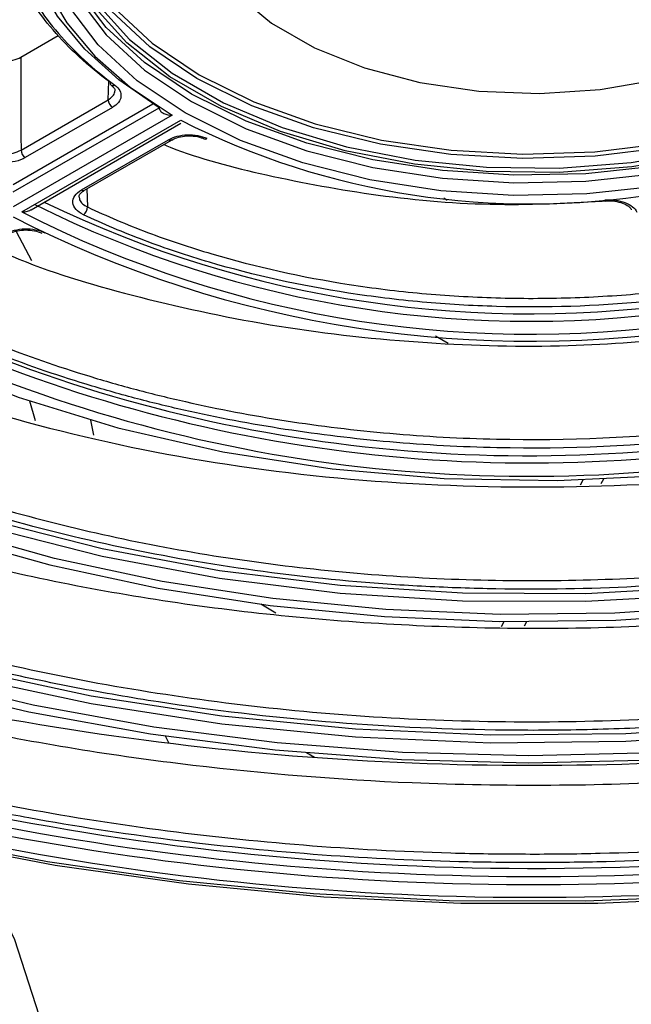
# Model space of a CAD drawing. Header units: millimetres. Extents: x 156 to 887, y -58 to 920.
# Tile 45 of 118: x 834 to 844, y -21 to -5. Entities that reach past the tile are written whole.
import ezdxf

# ---------------------------------------------------------------- set-up
doc = ezdxf.new("R2010")
doc.units = ezdxf.units.MM

msp = doc.modelspace()

# ---------------------------------------------------------------- linework, layer by layer
at = {"color": 7, "linetype": 'Continuous', "lineweight": 25}
for p, q in [((833.928, -5.377), (834.537, -5.026)), ((833.931, -6.899), (835.356, -6.076)), ((833.804, -7.462), (836.089, -6.142)), ((833.804, -7.584), (836.191, -6.206)), ((835.427, -6.2), (834.001, -7.023)), ((836.401, -6.33), (833.802, -7.83)), ((833.944, -7.912), (836.543, -6.411)), ((834.094, -7.875), (836.545, -6.461)), ((834.918, -7.552), (836.344, -6.729)), ((834.968, -7.557), (836.394, -6.734)), ((840.903, -7.722), (840.844, -7.688)), ((834.109, -8.71), (833.855, -8.234)), ((840.712, -9.939), (840.915, -10.056)), ((834.17, -11.328), (834.073, -11.007)), ((835.123, -11.564), (835.07, -11.321)), ((843.082, -12.376), (843.127, -12.295)), ((843.457, -12.283), (843.416, -12.359)), ((838.101, -14.474), (837.853, -14.331)), ((841.787, -14.696), (841.832, -14.614)), ((842.198, -14.617), (842.161, -14.687)), ((836.353, -16.608), (836.294, -16.489)), ((838.729, -16.837), (838.599, -16.762))]:
    msp.add_line(p, q, dxfattribs=at)
at = {"color": 8, "linetype": 'Continuous', "lineweight": 25}
for p, q in [((835.356, -6.076), (835.365, -5.77)), ((835.007, -7.534), (835.017, -7.83))]:
    msp.add_line(p, q, dxfattribs=at)
at = {"color": 7, "linetype": 'Continuous', "lineweight": 25, "flags": 128}
for points in [[(836.191, -6.206), (835.531, -5.747), (834.973, -5.245), (834.526, -4.708), (834.198, -4.142), (833.992, -3.558), (833.913, -2.963), (833.962, -2.367), (834.113, -1.838)], [(834.317, -1.84), (834.123, -2.437), (834.063, -3.042), (834.136, -3.647), (834.343, -4.242), (834.679, -4.817), (835.139, -5.362), (835.717, -5.869), (836.401, -6.33)], [(834.636, -2.023), (834.589, -2.609), (834.702, -3.286), (834.992, -3.946), (835.454, -4.572), (836.075, -5.15), (836.843, -5.667)], [(836.843, -5.667), (837.738, -6.11), (838.739, -6.468), (839.824, -6.735), (840.966, -6.903), (842.14, -6.968), (843.317, -6.929), (844.47, -6.786), (845.571, -6.544), (846.596, -6.208), (847.52, -5.785), (848.321, -5.285), (848.98, -4.721), (849.483, -4.106), (849.817, -3.453), (849.975, -2.779), (849.952, -2.098), (849.933, -1.995)], [(836.807, -5.728), (836.035, -5.208), (835.409, -4.626), (834.945, -3.996), (834.652, -3.332), (834.539, -2.65), (834.539, -2.646)], [(850.036, -2.646), (850.025, -2.821), (849.866, -3.5), (849.53, -4.157), (849.024, -4.776), (848.36, -5.344), (847.554, -5.847), (846.624, -6.272), (845.593, -6.611), (844.484, -6.855), (843.324, -6.998), (842.139, -7.037), (840.958, -6.972), (839.808, -6.803), (838.716, -6.535), (837.708, -6.174), (836.807, -5.728)], [(850.162, -2.83), (850.113, -3.277), (849.894, -3.945), (849.505, -4.586), (848.955, -5.187), (848.256, -5.734), (847.424, -6.214), (846.477, -6.618), (845.437, -6.935), (844.326, -7.16), (843.169, -7.286), (841.993, -7.311), (840.823, -7.235), (839.686, -7.059), (838.608, -6.788), (837.611, -6.426), (836.719, -5.983), (835.951, -5.468), (835.325, -4.893), (834.854, -4.27), (834.55, -3.614), (834.418, -2.938), (834.413, -2.83)], [(850.271, -3.482), (850.262, -3.532), (850.039, -4.212), (849.643, -4.866), (849.082, -5.478), (848.37, -6.035), (847.522, -6.525), (846.557, -6.936), (845.497, -7.26), (844.364, -7.488), (843.186, -7.617), (841.987, -7.643), (840.795, -7.565), (839.637, -7.386), (838.538, -7.109), (837.522, -6.741), (836.613, -6.289), (835.831, -5.764), (835.192, -5.178), (834.713, -4.543), (834.402, -3.875), (834.291, -3.402)], [(837.387, -4.273), (837.46, -4.35), (838.027, -4.822), (838.731, -5.228), (839.548, -5.555), (840.454, -5.793), (841.419, -5.933), (842.412, -5.972), (843.401, -5.907), (844.354, -5.742), (845.24, -5.481), (846.032, -5.133), (846.703, -4.709), (847.111, -4.353)], [(834.854, -4.392), (835.325, -5.015), (835.951, -5.59), (836.719, -6.105), (837.611, -6.549), (838.608, -6.91), (839.686, -7.182), (840.823, -7.358), (841.993, -7.434), (843.169, -7.408), (844.326, -7.282), (845.437, -7.058), (846.477, -6.74), (847.424, -6.337), (848.256, -5.856), (848.955, -5.31), (849.505, -4.709)], [(835.156, -4.479), (835.703, -5.087), (836.404, -5.64), (837.243, -6.124), (838.2, -6.529), (839.253, -6.844), (840.377, -7.064), (841.546, -7.181), (842.733, -7.194), (843.908, -7.103), (845.046, -6.908), (846.119, -6.616), (847.103, -6.233), (847.973, -5.768), (848.711, -5.231), (849.297, -4.636)], [(849.343, -4.689), (848.752, -5.288), (848.01, -5.828), (847.134, -6.297), (846.144, -6.682), (845.064, -6.976), (843.919, -7.172), (842.735, -7.264), (841.541, -7.251), (840.365, -7.132), (839.234, -6.912), (838.174, -6.594), (837.21, -6.187), (836.366, -5.699), (835.66, -5.143), (835.11, -4.531)], [(832.358, -18.189), (834.488, -18.598), (836.668, -18.907), (838.884, -19.116), (841.122, -19.221), (843.367, -19.223), (845.606, -19.122), (847.823, -18.917), (850.005, -18.611), (852.137, -18.206), (854.207, -17.703), (856.2, -17.107), (858.105, -16.421), (859.909, -15.649), (861.6, -14.797), (863.168, -13.869), (864.603, -12.872), (865.895, -11.812), (867.036, -10.696), (868.02, -9.531), (868.839, -8.324), (869.489, -7.083), (869.965, -5.817), (870.194, -4.914)], [(833.928, -5.377), (833.929, -5.675), (833.93, -6.173), (833.93, -6.67), (833.931, -6.899)], [(836.394, -6.734), (836.394, -6.733), (836.395, -6.733)], [(869.447, -7.378), (868.751, -8.598), (867.89, -9.783), (866.871, -10.926), (865.698, -12.018), (864.381, -13.054), (862.926, -14.027), (861.343, -14.931), (859.641, -15.759), (857.832, -16.508), (855.927, -17.173), (853.936, -17.748), (851.874, -18.232), (849.751, -18.62), (847.583, -18.91), (845.381, -19.101), (843.161, -19.191), (840.935, -19.181), (838.717, -19.068), (836.521, -18.856), (834.362, -18.544), (832.251, -18.135)], [(830.974, -9.626), (832.363, -10.332), (833.883, -10.941), (835.513, -11.445), (837.234, -11.838), (839.021, -12.114), (840.851, -12.271), (842.7, -12.305), (844.544, -12.216), (846.358, -12.006)], [(828.5, -11.054), (830.014, -11.824), (831.657, -12.5), (833.41, -13.076), (835.256, -13.545), (837.176, -13.904), (839.148, -14.147), (841.154, -14.274), (843.171, -14.281), (845.179, -14.169), (847.157, -13.94)], [(847.157, -13.818), (845.179, -14.047), (843.171, -14.158), (841.154, -14.151), (839.148, -14.025), (837.176, -13.781), (835.256, -13.423), (833.41, -12.953), (831.657, -12.377), (830.014, -11.701), (828.653, -11.017)], [(828.145, -11.259), (829.553, -11.991), (831.074, -12.643), (832.694, -13.21), (834.4, -13.686), (836.176, -14.067), (838.006, -14.351), (839.874, -14.533), (841.764, -14.613), (843.658, -14.59), (845.54, -14.464), (847.393, -14.236)], [(847.341, -14.125), (845.507, -14.35), (843.644, -14.475), (841.768, -14.497), (839.898, -14.418), (838.048, -14.238), (836.237, -13.957), (834.479, -13.58), (832.79, -13.109), (831.186, -12.548), (829.68, -11.902), (828.287, -11.177)], [(825.671, -12.687), (827.324, -13.538), (829.107, -14.297), (831.005, -14.956), (833.001, -15.51), (835.077, -15.954), (837.217, -16.285), (839.4, -16.5), (841.609, -16.596), (843.823, -16.573), (846.024, -16.431), (848.193, -16.171)], [(848.193, -16.048), (846.024, -16.308), (843.823, -16.45), (841.609, -16.473), (839.4, -16.377), (837.217, -16.163), (835.077, -15.832), (833.001, -15.387), (831.005, -14.833), (829.107, -14.174), (827.324, -13.416), (825.824, -12.65)], [(848.377, -16.355), (846.355, -16.609), (844.304, -16.761), (842.237, -16.81), (840.171, -16.756), (838.121, -16.599), (836.102, -16.34), (834.129, -15.982), (832.217, -15.526), (830.381, -14.976), (828.634, -14.337), (826.989, -13.613), (825.458, -12.81)], [(825.317, -12.892), (826.86, -13.702), (828.519, -14.432), (830.281, -15.076), (832.133, -15.631), (834.06, -16.09), (836.05, -16.452), (838.086, -16.713), (840.154, -16.871), (842.237, -16.926), (844.321, -16.876), (846.39, -16.723), (848.428, -16.467)], [(833.16, -18.419), (833.823, -19.814), (834.282, -21.236), (834.533, -22.676), (834.575, -24.122), (834.408, -25.566), (834.031, -26.996), (833.449, -28.403), (832.666, -29.778), (831.685, -31.109), (830.516, -32.389)]]:
    msp.add_lwpolyline(points, dxfattribs=at)
at = {"color": 7, "linetype": 'Continuous', "lineweight": 25}
for centre, radius, start, end in [((835.441, -5.794), 0.0544, 175.1144, 228.3343), ((835.51, -6.07), 0.153, 181.9773, 237.4454), ((842.27, 4.875), 12.656, 243.0939, 279.3201), ((836.944, -6.678), 0.0401, 247.4277, 314.3376), ((834.084, -6.893), 0.153, 181.9773, 237.4454), ((842.258, 8.411), 18.112, 243.4312, 278.9827), ((842.259, 8.617), 18.195, 244.1003, 278.9381), ((834.848, -7.826), 0.169, 308.7182, 358.6547), ((842.263, 8.576), 18.604, 242.9496, 279.4643), ((842.264, 8.385), 18.297, 242.9547, 279.4592), ((842.258, 12.273), 24.291, 243.2613, 279.1526), ((842.234, 12.315), 24.216, 243.6411, 279.2388), ((842.237, 12.077), 24.314, 242.7797, 279.6342), ((842.304, 32.008), 48.974, 258.2231, 276.5821), ((842.317, 27.288), 45.941, 254.3894, 278.5699), ((842.315, 27.777), 46.562, 255.2939, 278.538), ((842.315, 27.644), 46.562, 255.2939, 278.538), ((842.316, 27.686), 46.812, 255.2626, 278.7185)]:
    msp.add_arc(centre, radius, start, end, dxfattribs=at)
at = {"color": 8, "linetype": 'Continuous', "lineweight": 25}
for centre, radius, start, end in [((835.437, -5.788), 0.0566, 235.3162, 300.3642), ((836.373, -6.688), 0.0502, 234.3212, 294.3684), ((834.947, -7.511), 0.0502, 234.3212, 294.3684)]:
    msp.add_arc(centre, radius, start, end, dxfattribs=at)
at = {"color": 7, "linetype": 'Continuous', "lineweight": 25}
for points, knots in [([(835.387, -5.79), (835.207, -5.656), (835.039, -5.518), (834.728, -5.232), (834.584, -5.085), (834.194, -4.631), (833.989, -4.319), (833.764, -3.835), (833.702, -3.671), (833.608, -3.337), (833.574, -3.169), (833.538, -2.832), (833.534, -2.663), (833.557, -2.325), (833.582, -2.156), (833.623, -1.989)], [0, 0, 0, 0, 0.125, 0.125, 0.25, 0.25, 0.5, 0.5, 0.625, 0.625, 0.75, 0.75, 0.875, 0.875, 1, 1, 1, 1]), ([(833.722, -2.08), (833.642, -2.412), (833.62, -2.744), (833.673, -3.242), (833.706, -3.408), (833.799, -3.738), (833.86, -3.901), (834.082, -4.38), (834.284, -4.69), (834.671, -5.139), (834.813, -5.285), (835.121, -5.568), (835.287, -5.705), (835.466, -5.837)], [0, 0, 0, 0, 0.25, 0.25, 0.375, 0.375, 0.5, 0.5, 0.75, 0.75, 0.875, 0.875, 1, 1, 1, 1]), ([(833.373, -5.361), (833.407, -5.385), (833.448, -5.404), (833.541, -5.431), (833.593, -5.439), (833.697, -5.442), (833.749, -5.437), (833.846, -5.415), (833.891, -5.399), (833.928, -5.377)], [0, 0, 0, 0, 0.25, 0.25, 0.5, 0.5, 0.75, 0.75, 1, 1, 1, 1]), ([(835.404, -5.836), (835.421, -5.851), (835.459, -5.885), (835.471, -5.909), (835.464, -5.925), (835.463, -5.928)], [0, 0, 0, 0, 0.405089, 0.893738, 1, 1, 1, 1]), ([(835.466, -5.837), (835.537, -5.89), (835.572, -5.956), (835.562, -6.056), (835.548, -6.088), (835.501, -6.149), (835.468, -6.176), (835.427, -6.2)], [0, 0, 0, 0, 0.5, 0.5, 0.75, 0.75, 1, 1, 1, 1]), ([(836.191, -6.206), (836.191, -6.226), (836.2, -6.245), (836.227, -6.277), (836.245, -6.29), (836.306, -6.32), (836.354, -6.33), (836.401, -6.33)], [0, 0, 0, 0, 0.25, 0.25, 0.5, 0.5, 1, 1, 1, 1]), ([(836.344, -6.729), (836.426, -6.682), (836.536, -6.653), (836.708, -6.647), (836.765, -6.651), (836.875, -6.671), (836.926, -6.686), (836.972, -6.706)], [0, 0, 0, 0, 0.5, 0.5, 0.75, 0.75, 1, 1, 1, 1]), ([(836.396, -6.735), (836.422, -6.721), (836.479, -6.691), (836.605, -6.666), (836.746, -6.666), (836.863, -6.686), (836.911, -6.71), (836.927, -6.718)], [0, 0, 0, 0, 0.187924, 0.41524, 0.652555, 0.891976, 1, 1, 1, 1]), ([(833.375, -6.882), (833.408, -6.906), (833.45, -6.925), (833.543, -6.952), (833.595, -6.96), (833.698, -6.963), (833.751, -6.958), (833.849, -6.936), (833.893, -6.92), (833.931, -6.899)], [0, 0, 0, 0, 0.25, 0.25, 0.5, 0.5, 0.75, 0.75, 1, 1, 1, 1]), ([(836.265, -6.808), (836.3, -6.823), (836.814, -7.033), (837.986, -7.334), (839.776, -7.666), (841.679, -7.831), (842.941, -7.76), (843.548, -7.726)], [0, 0, 0, 0, 0.017253, 0.248522, 0.500606, 0.760001, 1, 1, 1, 1]), ([(834.001, -7.023), (833.954, -7.05), (833.898, -7.071), (833.774, -7.098), (833.707, -7.104), (833.576, -7.101), (833.51, -7.091), (833.392, -7.056), (833.34, -7.032), (833.298, -7.002)], [0, 0, 0, 0, 0.25, 0.25, 0.5, 0.5, 0.75, 0.75, 1, 1, 1, 1]), ([(834.954, -7.958), (834.902, -7.934), (834.86, -7.903), (834.8, -7.835), (834.783, -7.797), (834.776, -7.722), (834.787, -7.683), (834.834, -7.612), (834.871, -7.579), (834.918, -7.552)], [0, 0, 0, 0, 0.25, 0.25, 0.5, 0.5, 0.75, 0.75, 1, 1, 1, 1]), ([(834.882, -7.667), (834.881, -7.663), (834.877, -7.646), (834.892, -7.612), (834.944, -7.574), (834.968, -7.557)], [0, 0, 0, 0, 0.128009, 0.600107, 1, 1, 1, 1]), ([(843.48, -7.713), (843.595, -7.704), (843.713, -7.72), (843.856, -7.775), (843.898, -7.798), (843.965, -7.852), (843.99, -7.882), (844.005, -7.914)], [0, 0, 0, 0, 0.5, 0.5, 0.75, 0.75, 1, 1, 1, 1]), ([(843.489, -7.733), (843.529, -7.731), (843.616, -7.727), (843.746, -7.754), (843.85, -7.801), (843.903, -7.849), (843.909, -7.868), (843.911, -7.874)], [0, 0, 0, 0, 0.200988, 0.439711, 0.674157, 0.898084, 1, 1, 1, 1]), ([(833.944, -7.912), (833.944, -7.912), (833.969, -7.912), (834.018, -7.905), (834.071, -7.892), (834.092, -7.876), (834.094, -7.875)], [0, 0, 0, 0, 0.010917, 0.457517, 0.95309, 1, 1, 1, 1]), ([(835.017, -7.83), (835.332, -7.979), (835.66, -8.117), (836.339, -8.373), (836.692, -8.491), (837.773, -8.81), (838.522, -8.976), (839.688, -9.158), (840.085, -9.207), (840.889, -9.28), (841.293, -9.304), (842.105, -9.328), (842.512, -9.328), (843.322, -9.302), (843.726, -9.277), (844.128, -9.24)], [0, 0, 0, 0, 0.125, 0.125, 0.25, 0.25, 0.5, 0.5, 0.625, 0.625, 0.75, 0.75, 0.875, 0.875, 1, 1, 1, 1]), ([(844.144, -9.38), (843.331, -9.456), (842.518, -9.481), (841.301, -9.446), (840.895, -9.422), (840.287, -9.367), (840.084, -9.345), (839.683, -9.296), (839.485, -9.269), (838.501, -9.117), (837.743, -8.949), (836.649, -8.627), (836.292, -8.507), (835.604, -8.248), (835.273, -8.108), (834.954, -7.958)], [0, 0, 0, 0, 0.25, 0.25, 0.375, 0.375, 0.4375, 0.4375, 0.5, 0.5, 0.75, 0.75, 0.875, 0.875, 1, 1, 1, 1]), ([(833.678, -8.268), (833.762, -8.219), (833.876, -8.191), (834.052, -8.186), (834.11, -8.191), (834.222, -8.213), (834.274, -8.23), (834.319, -8.252)], [0, 0, 0, 0, 0.5, 0.5, 0.75, 0.75, 1, 1, 1, 1]), ([(833.73, -8.274), (833.756, -8.26), (833.813, -8.23), (833.939, -8.205), (834.08, -8.205), (834.201, -8.226), (834.253, -8.252), (834.272, -8.262)], [0, 0, 0, 0, 0.183493, 0.405048, 0.636682, 0.870339, 1, 1, 1, 1]), ([(833.394, -8.466), (833.56, -8.539), (834.324, -8.879), (835.915, -9.341), (838.152, -9.822), (840.516, -10.077), (842.808, -10.139), (844.253, -10.018), (844.938, -9.961)], [0, 0, 0, 0, 0.051666, 0.238029, 0.436499, 0.639962, 0.829472, 1, 1, 1, 1]), ([(832.17, -9.466), (833.055, -9.905), (834.011, -10.282), (835.295, -10.674), (835.557, -10.749), (836.086, -10.889), (836.354, -10.954), (837.162, -11.138), (837.71, -11.242), (838.824, -11.414), (839.39, -11.483), (840.54, -11.584), (841.124, -11.615), (842.873, -11.653), (844.03, -11.603), (845.177, -11.477)], [0, 0, 0, 0, 0.25, 0.25, 0.3125, 0.3125, 0.375, 0.375, 0.5, 0.5, 0.625, 0.625, 0.75, 0.75, 1, 1, 1, 1]), ([(845.195, -11.617), (844.039, -11.744), (842.878, -11.794), (841.423, -11.763), (841.131, -11.752), (840.548, -11.721), (840.255, -11.7), (839.385, -11.624), (838.814, -11.555), (837.691, -11.382), (837.138, -11.277), (836.323, -11.093), (836.054, -11.027), (835.52, -10.885), (835.256, -10.81), (833.961, -10.415), (832.997, -10.036), (832.105, -9.592)], [0, 0, 0, 0, 0.25, 0.25, 0.3125, 0.3125, 0.375, 0.375, 0.5, 0.5, 0.625, 0.625, 0.6875, 0.6875, 0.75, 0.75, 1, 1, 1, 1]), ([(830.526, -10.121), (830.692, -10.199), (831.435, -10.547), (833.209, -11.153), (835.894, -11.849), (839.102, -12.317), (842.395, -12.461), (844.683, -12.354), (845.844, -12.223), (845.928, -12.214)], [0, 0, 0, 0, 0.039285, 0.176144, 0.378032, 0.579924, 0.78207, 0.984216, 1, 1, 1, 1]), ([(829.331, -11.1), (829.522, -11.198), (829.717, -11.294), (830.409, -11.622), (830.922, -11.841), (831.983, -12.251), (832.531, -12.441), (833.657, -12.788), (834.235, -12.945), (835.414, -13.227), (836.016, -13.352), (837.237, -13.566), (837.857, -13.655), (839.109, -13.799), (839.741, -13.853), (841.011, -13.925), (841.649, -13.943), (842.926, -13.943), (843.564, -13.925), (844.834, -13.853), (845.466, -13.799), (846.135, -13.722), (846.177, -13.717), (846.22, -13.712)], [0.0093505, 0.0093505, 0.0093505, 0.0093505, 0.015625, 0.015625, 0.03125, 0.03125, 0.046875, 0.046875, 0.0625, 0.0625, 0.078125, 0.078125, 0.09375, 0.09375, 0.109375, 0.109375, 0.125, 0.125, 0.140625, 0.140625, 0.15625, 0.15625, 0.1573152, 0.1573152, 0.1573152, 0.1573152]), ([(846.24, -13.852), (844.74, -14.03), (843.226, -14.106), (841.316, -14.073), (840.933, -14.059), (840.175, -14.021), (839.799, -13.995), (838.676, -13.899), (837.936, -13.811), (836.476, -13.585), (835.756, -13.447), (834.334, -13.12), (833.644, -12.934), (832.314, -12.52), (831.672, -12.291), (830.433, -11.791), (829.837, -11.52), (829.265, -11.226)], [0, 0, 0, 0, 0.25, 0.25, 0.3125, 0.3125, 0.375, 0.375, 0.5, 0.5, 0.625, 0.625, 0.75, 0.75, 0.875, 0.875, 1, 1, 1, 1]), ([(827.672, -11.769), (827.834, -11.847), (828.562, -12.201), (830.473, -12.921), (833.5, -13.81), (837.313, -14.482), (841.26, -14.767), (844.525, -14.709), (846.418, -14.503), (847.012, -14.439)], [0, 0, 0, 0, 0.030878, 0.139203, 0.332412, 0.525622, 0.718664, 0.911702, 1, 1, 1, 1]), ([(847.282, -16.085), (846.362, -16.2), (845.435, -16.283), (844.037, -16.359), (843.569, -16.376), (842.631, -16.395), (842.159, -16.396), (840.754, -16.375), (839.827, -16.33), (837.99, -16.176), (837.08, -16.069), (835.729, -15.86), (835.281, -15.782), (834.389, -15.611), (833.947, -15.517), (832.646, -15.216), (831.805, -14.988), (830.175, -14.475), (829.386, -14.191), (828.243, -13.722), (827.868, -13.559), (827.135, -13.218), (826.777, -13.042), (826.428, -12.859)], [0, 0, 0, 0, 0.125, 0.125, 0.1875, 0.1875, 0.25, 0.25, 0.375, 0.375, 0.5, 0.5, 0.5625, 0.5625, 0.625, 0.625, 0.75, 0.75, 0.875, 0.875, 0.9375, 0.9375, 1, 1, 1, 1]), ([(826.496, -12.733), (826.783, -12.884), (827.078, -13.031), (827.972, -13.455), (828.591, -13.719), (829.87, -14.213), (830.53, -14.441), (831.887, -14.86), (832.583, -15.05), (834.004, -15.39), (834.729, -15.54), (836.201, -15.797), (836.948, -15.905), (838.457, -16.079), (839.218, -16.144), (840.749, -16.231), (841.518, -16.253), (843.057, -16.253), (843.826, -16.231), (845.356, -16.144), (846.118, -16.079), (847.002, -15.977), (847.131, -15.962), (847.26, -15.945)], [0.0077318, 0.0077318, 0.0077318, 0.0077318, 0.015625, 0.015625, 0.03125, 0.03125, 0.046875, 0.046875, 0.0625, 0.0625, 0.078125, 0.078125, 0.09375, 0.09375, 0.109375, 0.109375, 0.125, 0.125, 0.140625, 0.140625, 0.15625, 0.15625, 0.1589339, 0.1589339, 0.1589339, 0.1589339]), ([(829.329, -15.4), (830.517, -15.733), (832.892, -16.4), (836.616, -16.994), (839.873, -17.261), (842.594, -17.305), (845.207, -17.235), (847.032, -17.038), (848.113, -16.921)], [0, 0, 0, 0, 0.20425, 0.408503, 0.595496, 0.712701, 0.829905, 1, 1, 1, 1]), ([(829.373, -16.539), (830.09, -16.762), (830.823, -16.965), (832.318, -17.334), (833.083, -17.5), (835.391, -17.934), (836.957, -18.141), (839.347, -18.333), (840.151, -18.376), (841.367, -18.41), (841.774, -18.416), (842.589, -18.418), (842.996, -18.414), (844.216, -18.385), (845.028, -18.345), (846.639, -18.223), (847.439, -18.141), (848.234, -18.038)], [0, 0, 0, 0, 0.125, 0.125, 0.25, 0.25, 0.5, 0.5, 0.625, 0.625, 0.6875, 0.6875, 0.75, 0.75, 0.875, 0.875, 1, 1, 1, 1]), ([(848.256, -18.178), (846.685, -18.38), (845.1, -18.502), (843.101, -18.553), (842.701, -18.558), (841.898, -18.558), (841.495, -18.553), (840.292, -18.523), (839.497, -18.483), (837.132, -18.302), (835.582, -18.104), (833.677, -17.757), (833.298, -17.683), (832.544, -17.524), (832.168, -17.44), (831.055, -17.173), (830.327, -16.976), (829.614, -16.761)], [0, 0, 0, 0, 0.25, 0.25, 0.3125, 0.3125, 0.375, 0.375, 0.5, 0.5, 0.75, 0.75, 0.8125, 0.8125, 0.875, 0.875, 1, 1, 1, 1])]:
    msp.add_open_spline(points, degree=3, knots=knots, dxfattribs=at)
at = {"color": 8, "linetype": 'Continuous', "lineweight": 25}
for points, knots in [([(835.356, -6.076), (835.383, -6.057), (835.435, -6.019), (835.467, -5.964), (835.463, -5.934), (835.462, -5.929)], [0, 0, 0, 0, 0.446357, 0.8927, 1, 1, 1, 1]), ([(834.884, -7.667), (834.884, -7.682), (834.885, -7.72), (834.93, -7.78), (834.988, -7.814), (835.017, -7.83)], [0, 0, 0, 0, 0.235628, 0.626327, 1, 1, 1, 1])]:
    msp.add_open_spline(points, degree=3, knots=knots, dxfattribs=at)

doc.saveas('drawing.dxf')
